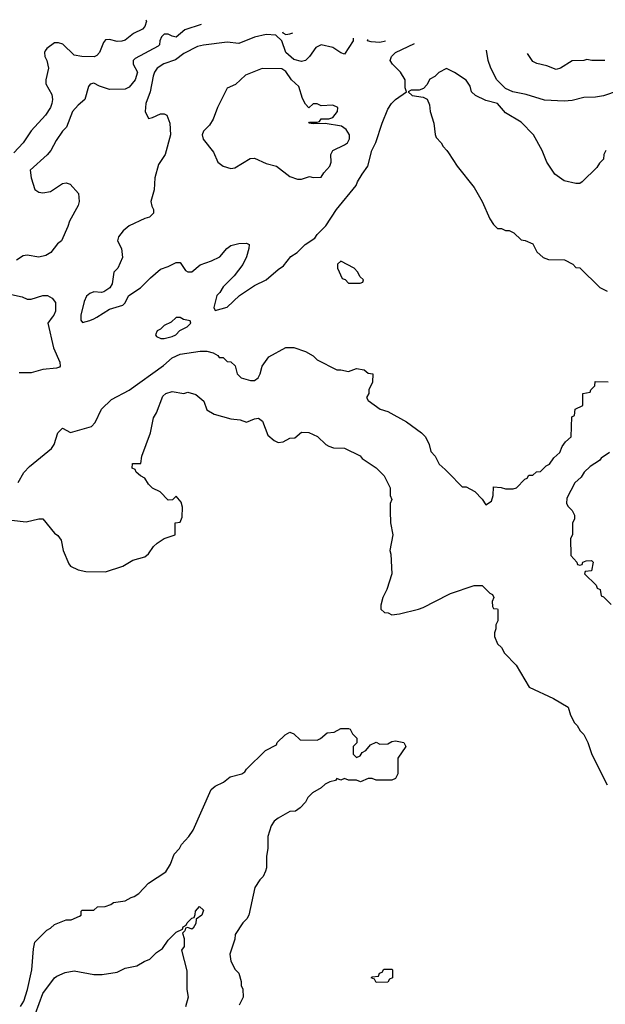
# Model space of a CAD drawing. Header units: inches. Extents: x 2348352 to 2479776, y 460422 to 613655.
# Tile 249 of 256: x 2357812 to 2360800, y 586494 to 591518. Entities that reach past the tile are written whole.
import ezdxf

# ---------------------------------------------------------------- set-up
doc = ezdxf.new("R2010")
doc.units = ezdxf.units.IN
doc.header["$MEASUREMENT"] = 0
for name, color, linetype in [('C3558', 7, 'Continuous'), ('C3559', 7, 'Continuous'), ('C3568', 7, 'Continuous'), ('C3569', 7, 'Continuous')]:
    doc.layers.add(name, color=color, linetype=linetype)

msp = doc.modelspace()

# ---------------------------------------------------------------- linework, layer by layer
at = {"layer": 'C3558', "color": 4}
for points, elevation in [([(2357978.5, 590000), (2357956, 589970), (2357984.1, 589844.1), (2358016, 589770), (2358018, 589750), (2358014.4, 589745.6), (2357999.8, 589740.2), (2357930, 589733.2), (2357870, 589715.3), (2357810, 589715.3)], 108), ([(2358124.3, 590000), (2358124.7, 589984.7), (2358132.7, 589972.7), (2358170, 589982.8), (2358190, 589990.8), (2358204.8, 590000)], 112), ([(2357803.7, 589156.3), (2357832.7, 589207.3), (2357862, 589238), (2357974, 589330), (2357988.7, 589350), (2358006, 589410), (2358030, 589434), (2358072, 589412), (2358178.4, 589441.6), (2358197.5, 589462.5), (2358229.5, 589530.5), (2358280.1, 589579.9), (2358370, 589626.8), (2358546.1, 589753.9), (2358590, 589792.7), (2358630, 589810.4), (2358733.6, 589826.4), (2358766.4, 589826.4), (2358798.8, 589818.8), (2358823.6, 589803.6), (2358830, 589794), (2358850, 589794), (2358870, 589774), (2358890, 589772), (2358910.9, 589750.9), (2358922, 589710), (2358942, 589690), (2358990, 589676), (2359010, 589676), (2359028.7, 589690), (2359039, 589710), (2359049.3, 589750.7), (2359083.1, 589796.9), (2359170, 589844.7), (2359210, 589844.7), (2359270, 589824.7), (2359310, 589802), (2359330, 589782), (2359430, 589732), (2359450, 589732), (2359490, 589722), (2359530, 589738), (2359570, 589732), (2359590, 589714), (2359614, 589710), (2359611.6, 589668.4), (2359594, 589630), (2359594, 589610), (2359582, 589590), (2359590, 589574), (2359651.1, 589531.1), (2359690, 589518), (2359785.4, 589465.4), (2359862, 589410), (2359882, 589390), (2359902, 589350), (2359910, 589314), (2359932, 589290), (2359952, 589250), (2359983.6, 589223.6), (2360000, 589206.6)], 108), ([(2357770, 588964.7), (2357844.7, 588955.3), (2357910, 588971), (2357930, 588971), (2357990, 588898), (2358006.8, 588886.8), (2358022.8, 588862.8), (2358034, 588810), (2358062, 588742), (2358071.3, 588730), (2358110, 588710.8), (2358150, 588702.8), (2358250, 588701), (2358338, 588730), (2358390, 588761), (2358450, 588778), (2358470, 588792), (2358495.3, 588830), (2358512.9, 588847.1), (2358550, 588871.3), (2358606, 588890), (2358606, 588950), (2358630, 588954), (2358640.4, 588979.6), (2358642, 589030), (2358636.4, 589056.4), (2358610, 589086), (2358591.6, 589068.4), (2358570, 589066), (2358528.4, 589108.4), (2358490, 589128), (2358470, 589148), (2358450, 589178), (2358428, 589190), (2358406, 589210), (2358402, 589222), (2358386, 589230), (2358387.3, 589252.7), (2358430, 589254), (2358435.3, 589290), (2358479.3, 589410), (2358494.2, 589485.8), (2358510, 589511.3), (2358542.7, 589597.3), (2358558, 589610), (2358590, 589621), (2358650, 589611.3), (2358670, 589618), (2358710, 589604.7), (2358750.9, 589570.9), (2358767.1, 589527.1), (2358804.5, 589504.5), (2358890, 589481), (2358936.9, 589476.9), (2358970, 589464.7), (2359010, 589482), (2359030, 589484.7), (2359051, 589470), (2359078, 589398), (2359110, 589371), (2359130, 589361), (2359156.4, 589363.6), (2359190, 589382), (2359216.4, 589383.6), (2359250, 589414), (2359288, 589412), (2359330.9, 589390.9), (2359374, 589350), (2359390, 589342), (2359412.7, 589332.7), (2359470, 589331.3), (2359550, 589292), (2359559.6, 589279.6), (2359630, 589232), (2359672, 589190), (2359702, 589130), (2359702, 589090), (2359711.3, 589070), (2359702, 589050), (2359702, 589010), (2359704.7, 588950), (2359716, 588890), (2359701, 588810), (2359706, 588790), (2359711, 588690), (2359684.7, 588610), (2359664.7, 588570), (2359654, 588530), (2359654, 588510), (2359672.7, 588492.7), (2359691.6, 588491.6), (2359710, 588482), (2359750, 588486), (2359846, 588510), (2359870, 588518), (2360000, 588585.9)], 104), ([(2357816, 586484), (2357833.3, 586510), (2357851.6, 586570), (2357874.5, 586670), (2357882, 586778), (2357890, 586811.3), (2357950, 586872), (2357970, 586882), (2357990, 586902), (2358050, 586924.7), (2358074.6, 586925.4), (2358116.4, 586943.6), (2358126, 586950), (2358126, 586970), (2358130, 586974), (2358190, 586974), (2358208.4, 586991.6), (2358247.3, 586992.7), (2358276.4, 587003.6), (2358290, 587014), (2358350, 587022), (2358380.4, 587039.6), (2358396.4, 587043.6), (2358420.4, 587059.6), (2358470, 587112), (2358558, 587170), (2358582, 587210), (2358600.2, 587259.8), (2358628, 587290), (2358638, 587310), (2358675.3, 587350), (2358696.5, 587383.5), (2358789.5, 587590.5), (2358810, 587606.8), (2358852.1, 587627.9), (2358885.6, 587654.4), (2358946, 587670), (2358960.4, 587679.6), (2358970, 587694), (2359066, 587790), (2359122, 587818), (2359126, 587830), (2359166, 587870), (2359190, 587882), (2359210, 587874), (2359243.6, 587843.6), (2359330, 587842), (2359346, 587850), (2359380.4, 587879.6), (2359416.4, 587883.6), (2359450, 587902), (2359490, 587902), (2359498, 587898), (2359510, 587874), (2359531.6, 587851.6), (2359531.6, 587828.4), (2359514, 587810), (2359514, 587770), (2359530, 587754), (2359550, 587762), (2359560.2, 587779.8), (2359578, 587790), (2359602.7, 587817.3), (2359630, 587832), (2359650, 587821), (2359690, 587824), (2359710, 587834.8), (2359730, 587838.8), (2359772, 587830), (2359782, 587810), (2359742, 587750), (2359742, 587670), (2359730, 587646), (2359710, 587638), (2359630, 587638), (2359610, 587646), (2359590, 587646), (2359551.3, 587628.7), (2359530, 587638), (2359490, 587638), (2359470, 587646), (2359450, 587638), (2359430, 587646), (2359423.6, 587636.4), (2359394, 587630), (2359370, 587618), (2359350, 587598), (2359306.4, 587573.6), (2359282, 587550), (2359270, 587526), (2359243.6, 587496.4), (2359219.6, 587480.4), (2359190, 587478), (2359130, 587444), (2359110, 587428.7), (2359095.9, 587404.1), (2359078.8, 587350), (2359078.8, 587290), (2359071.3, 587250), (2359071.1, 587191.1), (2359066.4, 587173.6), (2359054, 587146), (2359038, 587130), (2359011.3, 587090), (2358981, 586950), (2358971, 586930), (2358950.7, 586909.3), (2358911.3, 586850), (2358910, 586826), (2358884.7, 586750), (2358890, 586714), (2358911.6, 586671.6), (2358930, 586654), (2358942, 586610), (2358942, 586590), (2358951.1, 586571.1), (2358952, 586530), (2358932, 586490)], 96), ([(2357892.9, 586447.1), (2357929.4, 586550), (2357989.2, 586630), (2358001.2, 586638.8), (2358044.1, 586655.9), (2358090, 586666), (2358190, 586646), (2358233.6, 586646.4), (2358310, 586658), (2358350, 586678), (2358410, 586691), (2358446.8, 586713.2), (2358475.5, 586724.5), (2358510, 586758), (2358540.2, 586779.8), (2358570, 586822), (2358610, 586862), (2358642, 586878), (2358646, 586890), (2358662, 586898), (2358666, 586910), (2358690, 586934), (2358702, 586938), (2358708, 586952), (2358708.7, 586970), (2358730, 586994), (2358750, 586974), (2358742, 586950), (2358712, 586928), (2358710, 586906), (2358696.9, 586883.1), (2358690, 586878), (2358670, 586886), (2358658, 586882), (2358654, 586870), (2358642, 586858), (2358652, 586830), (2358652, 586790), (2358638, 586770), (2358665.4, 586665.4), (2358664.7, 586570), (2358670.8, 586530), (2358658.8, 586481.2)], 92)]:
    msp.add_lwpolyline(points, dxfattribs=dict(at, elevation=elevation))
for points, elevation in [([(2358630, 589998), (2358610, 589998), (2358585.4, 589974.6), (2358550, 589958), (2358530, 589938), (2358514, 589930), (2358504.7, 589910), (2358510, 589902), (2358531.6, 589891.6), (2358550, 589891.3), (2358590, 589901), (2358608, 589910), (2358628.7, 589931.3), (2358666, 589950), (2358686, 589970), (2358682, 589982), (2358648.4, 589988.4)], 112), ([(2359630, 586606), (2359622, 586622), (2359606, 586630), (2359610, 586634), (2359642, 586638), (2359647.3, 586652.7), (2359662, 586658), (2359670, 586674), (2359710, 586674), (2359714, 586670), (2359714, 586630), (2359698, 586622), (2359690, 586608)], 96)]:
    msp.add_lwpolyline(points, close=True, dxfattribs=dict(at, elevation=elevation))
at = {"layer": 'C3559', "color": 4}
for points, elevation in [([(2358455.8, 591517.5), (2358458.8, 591510), (2358450, 591482), (2358438, 591470), (2358392.8, 591447.2), (2358350, 591413.2), (2358332.8, 591407.2), (2358310, 591406.6), (2358270, 591416), (2358250, 591414), (2358238.8, 591401.2), (2358218.8, 591350), (2358205.5, 591334.5), (2358192.3, 591327.7), (2358129.7, 591329.7), (2358090, 591337), (2358031.9, 591391.9), (2358010, 591399), (2357990, 591399), (2357951.3, 591370), (2357942, 591358), (2357938, 591350), (2357941, 591330), (2357950.8, 591310), (2357958.8, 591270), (2357944.7, 591210), (2357944.7, 591190), (2357975.9, 591135.9), (2357979.1, 591110), (2357976.3, 591090), (2357970, 591069), (2357944, 591030), (2357870.7, 590950), (2357830.4, 590889.6), (2357782.5, 590837.5)], 104), ([(2358738.6, 591492.4), (2358654.8, 591465.2), (2358610, 591429.2), (2358590, 591433.2), (2358570, 591444), (2358550, 591444), (2358536, 591430), (2358527.7, 591410), (2358526, 591390), (2358518, 591382), (2358400.5, 591319.5), (2358391, 591310), (2358390.8, 591290), (2358413, 591250), (2358400.5, 591210), (2358370, 591172.7), (2358350, 591162.7), (2358270, 591161.6), (2358218.4, 591178.4), (2358190, 591194), (2358171, 591189), (2358162.8, 591177.2), (2358144.7, 591110), (2358110, 591082), (2358081, 591050), (2358050.7, 590969.3), (2358030, 590948), (2357998, 590902), (2357971, 590850), (2357952.7, 590827.3), (2357864.7, 590750), (2357871, 590710), (2357890, 590652), (2357910, 590637.3), (2357930, 590634), (2357970, 590640.7), (2358030, 590681), (2358050, 590684.7), (2358070, 590678), (2358111.3, 590630), (2358116, 590590), (2358111, 590570), (2358066, 590490), (2358058, 590462), (2358024.7, 590390), (2358005.2, 590374.8), (2357970.6, 590329.4), (2357945.2, 590314.8), (2357910, 590305.2), (2357850, 590316), (2357830, 590312.7), (2357796, 590290)], 108), ([(2359513, 591423.5), (2359514, 591410), (2359470, 591342), (2359450, 591348.7), (2359410, 591375.3), (2359350, 591388.7), (2359323.5, 591376.5), (2359290.5, 591329.5), (2359270.5, 591309.5), (2359250, 591303.7), (2359210, 591314.5), (2359169.3, 591350), (2359148.9, 591408.9), (2359119, 591439), (2359070, 591442.7), (2359010, 591429.2), (2358930, 591395.3), (2358870, 591403.7), (2358750, 591388.3), (2358719.6, 591380.4), (2358650, 591345.1), (2358607, 591313), (2358547.7, 591292.3), (2358513.4, 591270), (2358499.3, 591250), (2358492.7, 591230), (2358477.3, 591150), (2358456, 591090), (2358452, 591050), (2358470, 591014), (2358490, 591018), (2358530, 591038), (2358550, 591038), (2358562, 591030), (2358578, 590990), (2358581, 590930), (2358554, 590830), (2358521.1, 590778.9), (2358501, 590710), (2358498, 590650), (2358481, 590590), (2358485.4, 590565.4), (2358494, 590550), (2358494, 590530), (2358474, 590510), (2358450, 590504), (2358370, 590466), (2358339.9, 590440.1), (2358316, 590410), (2358311.3, 590390), (2358331, 590350), (2358336, 590304), (2358312, 590250), (2358292, 590230), (2358284.7, 590170), (2358271.3, 590150), (2358242, 590130), (2358230, 590126), (2358190, 590129.3), (2358170, 590121.2), (2358153.2, 590106.8), (2358140.9, 590079.1), (2358124, 590010), (2358124.3, 590000)], 112), ([(2359153.5, 591455.5), (2359154, 591450), (2359170, 591442), (2359190, 591444.7), (2359205.1, 591450.9)], 112), ([(2358204.8, 590000), (2358270, 590040.7), (2358338.6, 590061.4), (2358349.3, 590070.7), (2358369.5, 590110.5), (2358428.7, 590150), (2358478.6, 590201.4), (2358530, 590244.7), (2358570, 590258), (2358610, 590278), (2358630, 590278), (2358658, 590238), (2358670, 590231.3), (2358690, 590231.3), (2358732.5, 590267.5), (2358790, 590286.8), (2358832.7, 590307.3), (2358868.7, 590350), (2358890, 590366), (2358930, 590376), (2358970, 590378), (2358982, 590370), (2358981, 590350), (2358970, 590308), (2358950, 590268.7), (2358906.8, 590210), (2358850, 590154), (2358834, 590126), (2358818, 590110), (2358802, 590050), (2358810, 590034), (2358870, 590051.3), (2358934, 590110), (2359010, 590160.7), (2359069.5, 590190.5), (2359130, 590242.8), (2359158.6, 590261.4), (2359195.3, 590310), (2359228, 590330), (2359268, 590370), (2359317.2, 590402.8), (2359330, 590422), (2359373.6, 590466.4), (2359428.7, 590550), (2359529.2, 590670.8), (2359535.3, 590690), (2359559, 590730), (2359589, 590770), (2359609.3, 590850), (2359629.5, 590890.5), (2359660.9, 590990), (2359690, 591061), (2359709.4, 591090), (2359730, 591110.7), (2359786, 591150), (2359778, 591170), (2359778, 591210), (2359755.3, 591250), (2359714, 591290), (2359702, 591310), (2359708.7, 591330), (2359730, 591351), (2359826.7, 591395.6)], 112), ([(2359677.9, 591408.8), (2359650, 591401.2), (2359604.7, 591404.7), (2359586, 591410), (2359587.6, 591416.8)], 112), ([(2360000, 591263.2), (2359990, 591268), (2359950, 591248), (2359930, 591228), (2359905.4, 591214.6), (2359890, 591186), (2359872.7, 591167.3), (2359850, 591158), (2359810, 591158), (2359794, 591150), (2359814, 591130), (2359870, 591122), (2359891.6, 591111.6), (2359903.6, 591083.6), (2359906, 591050), (2359924.7, 590990), (2359931.1, 590931.1), (2359936.9, 590916.9), (2359962, 590890), (2359972, 590870), (2359992, 590850), (2360000, 590837.8)], 112), ([(2357770, 590114.8), (2357824, 590104), (2357850, 590091.3), (2357870, 590091.3), (2357930, 590111), (2357954, 590110), (2357976.9, 590096.9), (2357994.8, 590074.8), (2357994.8, 590030), (2357986, 590010), (2357978.5, 590000)], 108)]:
    msp.add_lwpolyline(points, dxfattribs=dict(at, elevation=elevation))
for points, elevation in [([(2359050, 591269.3), (2358964.7, 591235.3), (2358913.7, 591186.3), (2358871.3, 591168.7), (2358821, 591070), (2358798.8, 591010), (2358779.9, 590980.1), (2358750, 590948), (2358742.8, 590930), (2358747.9, 590907.9), (2358801.1, 590841.1), (2358822.8, 590790), (2358850, 590770.8), (2358890, 590758.8), (2358910, 590761), (2358988, 590810), (2359010.7, 590810.7), (2359070, 590784.7), (2359122, 590770), (2359190, 590718), (2359230, 590704.7), (2359250, 590704.7), (2359290, 590718), (2359310, 590712), (2359350, 590714), (2359363.1, 590736.9), (2359394, 590770), (2359402, 590790), (2359399, 590830), (2359409.4, 590850.6), (2359470, 590878.8), (2359484, 590890), (2359494, 590910), (2359495.3, 590930), (2359477.2, 590957.2), (2359453.6, 590973.6), (2359370, 590988), (2359310, 590986), (2359288, 590990), (2359290, 590994), (2359330, 590994), (2359342, 590998), (2359350, 591012), (2359390, 591012), (2359410, 591018), (2359434, 591050), (2359435.3, 591070), (2359410, 591082), (2359350, 591078), (2359330, 591088), (2359310, 591088), (2359287.3, 591067.3), (2359270, 591086), (2359255.5, 591115.5), (2359235.9, 591175.9), (2359199.3, 591210), (2359170, 591252.7), (2359150, 591266)], 116), ([(2359450, 590286), (2359434, 590270), (2359434, 590250), (2359458, 590198), (2359472.7, 590192.7), (2359490, 590174), (2359550, 590174), (2359562, 590178), (2359566, 590190), (2359547.3, 590207.3), (2359538, 590230), (2359518, 590250)], 112)]:
    msp.add_lwpolyline(points, close=True, dxfattribs=dict(at, elevation=elevation))
at = {"layer": 'C3568', "color": 4}
for points, elevation in [([(2360000, 589206.6), (2360070, 589134), (2360090, 589134), (2360134, 589110), (2360171.1, 589071.1), (2360190, 589042), (2360219, 589061), (2360228, 589090), (2360230, 589134), (2360268.4, 589131.6), (2360290, 589124.7), (2360330, 589124.7), (2360346, 589130), (2360390, 589174), (2360402, 589178), (2360410, 589194), (2360430, 589194), (2360448.4, 589211.6), (2360470, 589212), (2360499, 589241), (2360515.3, 589250), (2360537.2, 589282.8), (2360568, 589310), (2360580.2, 589339.8), (2360596.4, 589363.6), (2360626, 589390), (2360628.4, 589491.6), (2360642, 589498), (2360646, 589530), (2360686, 589550), (2360686, 589610), (2360722, 589618), (2360726, 589630), (2360746, 589650), (2360748.4, 589671.6), (2360814, 589670)], 108), ([(2360822, 589310), (2360779.6, 589280.4), (2360770.9, 589269.1), (2360722, 589238), (2360692, 589210), (2360676.9, 589183.1), (2360644.7, 589155.3), (2360603.6, 589076.4), (2360602, 589050), (2360610, 589034), (2360630, 589014), (2360642, 588990), (2360642, 588970), (2360632, 588950), (2360632, 588890), (2360622, 588870), (2360623.6, 588783.6), (2360654, 588750), (2360658, 588738), (2360670, 588734), (2360682, 588738), (2360686, 588750), (2360703.1, 588756.9), (2360730, 588758), (2360738, 588750), (2360730, 588706), (2360698, 588702), (2360694, 588690), (2360752.7, 588632.7), (2360758, 588618), (2360774, 588610), (2360778, 588578), (2360790, 588574), (2360830, 588534)], 108), ([(2360000, 588585.9), (2360009.3, 588590.7), (2360131.6, 588631.6), (2360170.9, 588630.9), (2360210, 588592), (2360224.7, 588584.7), (2360232, 588570), (2360222, 588550), (2360223.6, 588523.6), (2360230, 588514), (2360250, 588512), (2360251.6, 588508.4), (2360252, 588450), (2360242, 588430), (2360242, 588410), (2360234, 588390), (2360234, 588370), (2360250, 588334), (2360270, 588314), (2360285.4, 588285.4), (2360345.4, 588225.4), (2360411.6, 588111.6), (2360535.3, 588055.3), (2360611.1, 588011.1), (2360622, 587970), (2360642, 587930), (2360656.9, 587916.9), (2360672, 587890), (2360690.9, 587870.9), (2360711.3, 587830), (2360730, 587774), (2360783.6, 587663.6), (2360810, 587614)], 104)]:
    msp.add_lwpolyline(points, dxfattribs=dict(at, elevation=elevation))
at = {"layer": 'C3569', "color": 4}
for points, elevation in [([(2360866, 591154), (2360790, 591129.5), (2360750, 591122.9), (2360690, 591120.7), (2360630, 591105.1), (2360590, 591102), (2360490, 591107.6), (2360395.6, 591135.6), (2360328.7, 591150), (2360290, 591166.6), (2360246, 591210), (2360216, 591270), (2360202.7, 591310), (2360194.1, 591362.9)], 108), ([(2360797.9, 591309.2), (2360730.9, 591309.1), (2360706, 591314), (2360690, 591309), (2360631.6, 591308.4), (2360572, 591270), (2360550, 591264), (2360502, 591282), (2360450, 591294), (2360430, 591304), (2360402.8, 591344.3)], 104), ([(2360802, 590850), (2360792, 590830), (2360790, 590806), (2360770, 590786), (2360756.9, 590763.1), (2360682, 590690), (2360670, 590682), (2360650, 590682), (2360590, 590695.3), (2360542, 590730), (2360502, 590790), (2360477.2, 590850), (2360433.2, 590930), (2360370, 590995.3), (2360290, 591042), (2360249.3, 591089.3), (2360190, 591105.1), (2360137.2, 591130), (2360117.2, 591150), (2360110, 591178), (2360090, 591208.7), (2360030, 591248.7), (2360000, 591263.2)], 112), ([(2360000, 590837.8), (2360044.7, 590770), (2360130, 590662), (2360171, 590590), (2360210, 590502), (2360230, 590472), (2360250, 590452), (2360270, 590452), (2360290, 590442), (2360310, 590442), (2360334, 590430), (2360370, 590394), (2360391.6, 590391.6), (2360430, 590374), (2360450, 590334), (2360483.6, 590303.6), (2360510, 590294), (2360591.6, 590291.6), (2360634, 590270), (2360650, 590254), (2360670, 590252), (2360771.6, 590151.6), (2360810, 590132)], 112)]:
    msp.add_lwpolyline(points, dxfattribs=dict(at, elevation=elevation))

doc.saveas('drawing.dxf')
